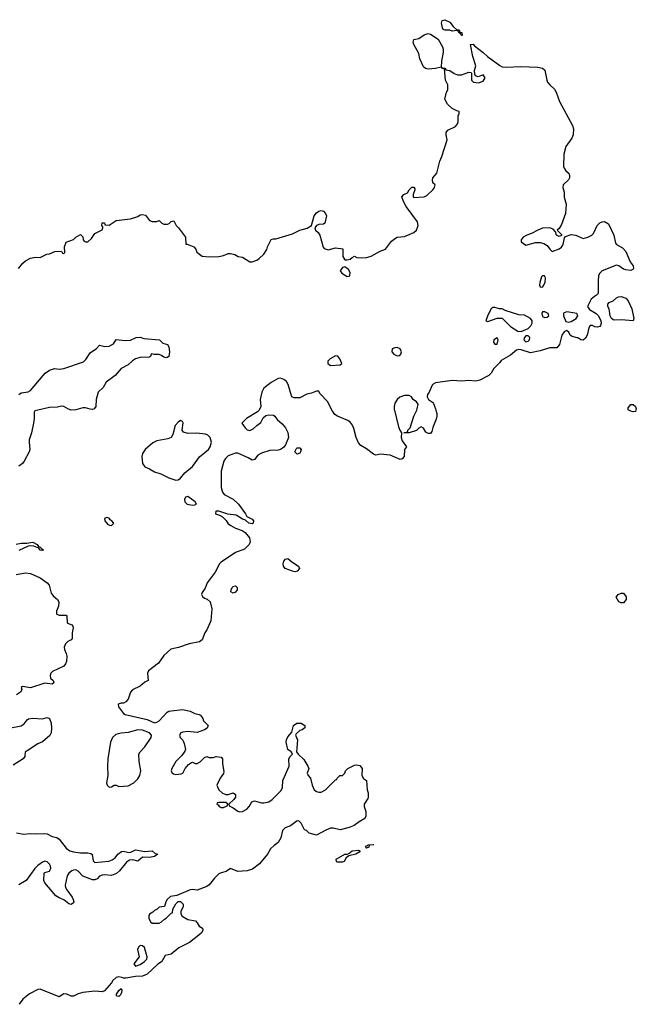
# Model space of a CAD drawing. Header units: inches. Extents: x 2106670 to 2322961, y 36024 to 224899.
# Tile 128 of 256: x 2225318 to 2230497, y 105010 to 113278. Entities that reach past the tile are written whole.
import ezdxf

# ---------------------------------------------------------------- set-up
doc = ezdxf.new("R2010")
doc.units = ezdxf.units.IN
doc.header["$MEASUREMENT"] = 0
for name, color, linetype in [('C2120', 7, 'Continuous'), ('C2121', 7, 'Continuous'), ('C2130', 7, 'Continuous'), ('C2131', 7, 'Continuous')]:
    doc.layers.add(name, color=color, linetype=linetype)

msp = doc.modelspace()

# ---------------------------------------------------------------- linework, layer by layer
at = {"layer": 'C2120', "color": 5}
for points, elevation in [([(2225469.7, 110000), (2225445.3, 109994.7), (2225438.8, 109981.2), (2225440.2, 109930), (2225434.7, 109890), (2225417.6, 109810), (2225398.9, 109750), (2225397, 109730), (2225403.7, 109670), (2225398.7, 109650), (2225356.9, 109570), (2225340.7, 109550), (2225311.6, 109528.4)], 20), ([(2227330.8, 110000), (2227330, 109998), (2227315.3, 109984.7), (2227224.7, 109930), (2227184.7, 109890), (2227211, 109850), (2227230, 109834.8), (2227252.7, 109827.3), (2227278.9, 109841.1), (2227309.5, 109870.5), (2227344.7, 109895.3), (2227364.7, 109935.3), (2227384.7, 109955.3), (2227410, 109961), (2227450, 109956), (2227462, 109950), (2227479.6, 109919.6), (2227523.6, 109883.6), (2227550, 109852), (2227570, 109812), (2227576, 109770), (2227550.9, 109709.1), (2227534.4, 109685.6), (2227510, 109669), (2227490, 109664), (2227419.6, 109660.4), (2227350, 109638), (2227319.6, 109620.4), (2227290, 109586), (2227270, 109578), (2227238.6, 109598.6), (2227150, 109638), (2227130, 109638), (2227070, 109616), (2227046.4, 109593.6), (2227033.4, 109570), (2227010, 109486), (2227010.5, 109350.5), (2227020.7, 109310), (2227036, 109290), (2227110, 109253), (2227157.3, 109210), (2227216, 109130), (2227225.4, 109105.4), (2227270, 109084.7), (2227281, 109070), (2227278, 109050), (2227270, 109046), (2227242, 109050), (2227215.3, 109075.3), (2227190, 109084), (2227136.3, 109116.3), (2227066.5, 109126.5), (2226990, 109151.2), (2226966.8, 109150), (2226963.7, 109130), (2226997.8, 109117.8), (2227022.2, 109102.2), (2227052.1, 109072.1), (2227070, 109044.9), (2227090.6, 109030), (2227130, 109007.2), (2227187.6, 108987.6), (2227211.7, 108971.7), (2227247.9, 108927.9), (2227252.9, 108892.9), (2227244.7, 108870), (2227207.4, 108832.6), (2227130, 108802.6), (2227010, 108723.7), (2226997.8, 108710), (2226960, 108640), (2226894, 108550), (2226875.5, 108504.5), (2226850.6, 108469.4), (2226844.9, 108450), (2226853.2, 108433.2), (2226870, 108420.7), (2226893.2, 108413.2), (2226918.8, 108390), (2226931, 108330), (2226923, 108230), (2226890, 108155.3), (2226874, 108130), (2226852, 108070), (2226827.3, 108052.7), (2226742.3, 108037.7), (2226652.8, 108007.2), (2226588.7, 107991.3), (2226530, 107939.5), (2226484.8, 107875.2), (2226401, 107810), (2226390.8, 107790), (2226398, 107730), (2226370, 107715.1), (2226330, 107681.3), (2226267.1, 107650), (2226249.2, 107630), (2226230, 107573.2), (2226210, 107548.7), (2226190, 107539), (2226170, 107539), (2226144.7, 107530), (2226147.5, 107507.5), (2226190, 107452), (2226203.6, 107443.6), (2226390, 107401), (2226450, 107374.8), (2226470, 107378.8), (2226488.7, 107390), (2226558, 107462), (2226570, 107470.6), (2226590, 107475.5), (2226690, 107486.8), (2226750, 107471), (2226790, 107451.3), (2226824.7, 107444.7), (2226836.9, 107436.9), (2226858, 107410), (2226862, 107390), (2226902, 107350), (2226892, 107330), (2226870, 107315.3), (2226810, 107293.2), (2226730, 107300.9), (2226690, 107296), (2226670.9, 107289.1), (2226661, 107270), (2226666.8, 107250), (2226687.9, 107227.9), (2226701.1, 107201.1), (2226710.5, 107149.5), (2226705.5, 107134.5), (2226680.7, 107099.3), (2226630, 107048.7), (2226596, 106990), (2226591.3, 106970), (2226596.9, 106956.9), (2226610, 106944.7), (2226630, 106941), (2226674.6, 106945.4), (2226688.4, 106951.6), (2226709.1, 106990.9), (2226736.4, 107023.6), (2226760.4, 107039.6), (2226770, 107042), (2226792.7, 107032.7), (2226810, 107032), (2226834.6, 107045.4), (2226870, 107082), (2226889.1, 107090.9), (2226910, 107082), (2226943.6, 107083.6), (2226969.3, 107090.7), (2227010, 107086), (2227022.8, 107070), (2227022.8, 107030), (2227033.7, 106966.3), (2227030, 106948), (2227002, 106910), (2226974, 106850), (2226992, 106810), (2227022, 106782), (2227050, 106771.3), (2227070, 106771.3), (2227110, 106784.7), (2227130, 106771.3), (2227130.8, 106750), (2227118, 106730), (2227074, 106690), (2227078, 106678), (2227110, 106661), (2227150, 106630.8), (2227167.2, 106627.2), (2227190, 106630.4), (2227226, 106650), (2227244.5, 106670), (2227269.3, 106710), (2227290, 106718), (2227350, 106702), (2227370, 106701.3), (2227410, 106710.6), (2227439.3, 106730), (2227514.2, 106805.8), (2227524.5, 106830), (2227529.4, 106890), (2227582.4, 107010), (2227579.5, 107070), (2227590, 107091.3), (2227608.7, 107110), (2227598, 107130), (2227569.7, 107149.7), (2227557, 107210), (2227560.7, 107230), (2227570, 107254.8), (2227604.7, 107295.3), (2227618, 107350), (2227646, 107370), (2227682, 107370), (2227714, 107350), (2227712.7, 107332.7), (2227690, 107315.3), (2227670, 107308.7), (2227639.6, 107280.4), (2227636, 107270), (2227651, 107230), (2227642, 107130), (2227656, 107110), (2227705.2, 107065.2), (2227738.8, 107010), (2227746, 106990), (2227732, 106950), (2227741, 106930), (2227761, 106910), (2227776, 106850), (2227791.1, 106811.1), (2227810, 106798), (2227830, 106791.3), (2227850, 106791.3), (2227888, 106810), (2227970, 106894), (2227982, 106898), (2227986, 106910), (2228006, 106930), (2228030, 106932), (2228048, 106950), (2228055.3, 106970), (2228075.3, 106990), (2228130, 107018.8), (2228150, 107021), (2228175.3, 107015.3), (2228196, 106990), (2228192, 106930), (2228205.4, 106905.4), (2228232, 106890), (2228238, 106810), (2228245.4, 106785.4), (2228246, 106750), (2228242, 106738), (2228211.3, 106690), (2228211.3, 106670), (2228224.7, 106630), (2228224.7, 106590), (2228218, 106570), (2228170, 106542.7), (2228128.3, 106511.7), (2228086.2, 106493.8), (2228010, 106475.1), (2227950, 106489), (2227930, 106488.7), (2227890, 106473.2), (2227810, 106429.4), (2227748.4, 106448.4), (2227728.4, 106468.4), (2227710, 106474), (2227682, 106530), (2227666.8, 106546.8), (2227650, 106549.4), (2227591.8, 106508.2), (2227547.9, 106492.1), (2227524.4, 106470), (2227512, 106408), (2227490, 106368.7), (2227455.3, 106344.7), (2227425.2, 106314.8), (2227399.1, 106270), (2227331.8, 106188.2), (2227274.4, 106145.6), (2227230.3, 106129.7), (2227150, 106126.6), (2227090, 106151.6), (2227053.9, 106126.1), (2227010, 106115.4), (2226990, 106104.7), (2226955.3, 106070), (2226910, 106013.6), (2226890, 105998), (2226810, 105969.5), (2226770, 105974.5), (2226750, 105971.6), (2226636.9, 105923.1), (2226585.2, 105914.8), (2226556, 105890), (2226544.7, 105870), (2226534, 105830), (2226490, 105826), (2226474, 105810), (2226450, 105798), (2226436.9, 105783.1), (2226410, 105766), (2226402, 105750), (2226402, 105730), (2226419.6, 105699.6), (2226430, 105692), (2226490, 105692), (2226510, 105702), (2226534.6, 105725.4), (2226550, 105732), (2226590, 105774), (2226602, 105778), (2226606, 105810), (2226630, 105854), (2226650, 105874), (2226670, 105872), (2226691.3, 105850), (2226691.3, 105830), (2226672, 105790), (2226672, 105770), (2226682, 105750), (2226730, 105721), (2226794, 105710), (2226810, 105694), (2226826, 105666), (2226854, 105650), (2226858, 105630), (2226846, 105610), (2226824, 105590), (2226746, 105530), (2226655.8, 105484.2), (2226590, 105429.7), (2226541.4, 105418.6), (2226512.7, 105370), (2226476.9, 105343.1), (2226390, 105263.1), (2226350, 105245.1), (2226290, 105242.7), (2226210, 105228.7), (2226190, 105229), (2226175.9, 105235.9), (2226150, 105239.6), (2226130, 105236.2), (2226101, 105210), (2226090.4, 105189.6), (2226030, 105122.7), (2226010, 105116), (2225950, 105121.2), (2225850, 105109.3), (2225810, 105099), (2225770, 105078), (2225750, 105078), (2225714, 105094), (2225690, 105098), (2225650, 105074), (2225490, 105138), (2225470, 105135.3), (2225401.4, 105098.6), (2225345.5, 105054.5), (2225314.8, 105010)], 40), ([(2228466, 110000), (2228499.9, 109859.9), (2228510, 109831.3), (2228524.7, 109810), (2228522.4, 109770), (2228530, 109741), (2228566, 109690), (2228550.4, 109669.6), (2228546.4, 109610), (2228530.6, 109590), (2228514.7, 109585.3), (2228430, 109622), (2228350, 109628.7), (2228310, 109621.3), (2228290, 109629.1), (2228230, 109675.2), (2228183.6, 109703.6), (2228165, 109725), (2228143.2, 109770), (2228125.6, 109845.6), (2228113.6, 109873.6), (2228096.6, 109896.6), (2228073.5, 109913.5), (2227989, 109949), (2227964, 109964), (2227947.1, 109987.1), (2227940.8, 110000)], 40), ([(2228813.3, 110000), (2228820.7, 109970), (2228820.7, 109950), (2228815.9, 109924.1), (2228787.5, 109852.5), (2228779.8, 109820.2), (2228770, 109804), (2228750, 109804), (2228730, 109815.3), (2228710, 109848), (2228690, 109858), (2228670, 109848), (2228650, 109828.7), (2228588.9, 109808.9), (2228546, 109810), (2228568, 109812), (2228578, 109822), (2228578, 109830), (2228598, 109850), (2228629.3, 109950), (2228653.2, 110000)], 40), ([(2225290, 108874.4), (2225330, 108882.7), (2225377.8, 108882.2), (2225430, 108891.7), (2225466, 108870), (2225475.4, 108855.4), (2225492, 108850), (2225497.5, 108837.5), (2225515.5, 108830), (2225510, 108821.2), (2225490, 108824.2), (2225479.4, 108839.4), (2225466, 108846), (2225436.8, 108856.8), (2225410, 108859.2), (2225390, 108856.3), (2225310, 108821.7)], 20), ([(2225290, 108618.7), (2225366.2, 108633.8), (2225410, 108626.4), (2225490, 108590.1), (2225550.2, 108550), (2225566, 108530), (2225583.1, 108463.1), (2225600, 108440), (2225634.9, 108410), (2225646, 108390), (2225645.5, 108354.5), (2225626.8, 108310), (2225626.8, 108290), (2225630, 108284.7), (2225650, 108278.8), (2225710, 108278), (2225714.8, 108270), (2225716.8, 108216.8), (2225721, 108210), (2225757.6, 108197.6), (2225766, 108186), (2225766.9, 108170), (2225759.1, 108130), (2225757.8, 108082.2), (2225750.7, 108070), (2225724.1, 108055.9), (2225702.7, 108037.3), (2225691.3, 108010), (2225693.4, 107990), (2225710, 107955.5), (2225713.2, 107933.2), (2225710.6, 107890), (2225702.3, 107870), (2225690, 107849.8), (2225595.1, 107804.9), (2225581, 107790), (2225573.2, 107770), (2225577.8, 107750), (2225599, 107730), (2225604.9, 107710), (2225590, 107697.6), (2225530, 107706.4), (2225410, 107668.6), (2225342.4, 107677.6), (2225331, 107670), (2225335.5, 107650), (2225324.9, 107630), (2225290.4, 107610)], 20), ([(2225230, 107329.4), (2225331.2, 107348.8), (2225354.9, 107365.1), (2225381, 107399), (2225392.6, 107407.4), (2225428.3, 107411.7), (2225510, 107406.7), (2225550, 107419.1), (2225570.1, 107410), (2225583.1, 107370), (2225586.7, 107330), (2225583.7, 107290), (2225572.8, 107267.2), (2225510, 107213.3), (2225470, 107198), (2225382.6, 107137.4), (2225364.9, 107130), (2225362.4, 107090), (2225346.7, 107070), (2225262.5, 107017.5)], 20), ([(2225290.9, 106449.1), (2225350, 106439), (2225410, 106444.2), (2225450, 106440.2), (2225530, 106445.2), (2225550, 106440.3), (2225590, 106418.5), (2225630.2, 106410.2), (2225650, 106397.4), (2225710, 106321.8), (2225739.5, 106299.5), (2225770, 106289.5), (2225830, 106281.3), (2225890, 106282.3), (2225917, 106277), (2225928.3, 106268.3), (2225935.5, 106215.5), (2225950, 106199.6), (2226066.8, 106213.2), (2226096.5, 106223.5), (2226120.2, 106239.8), (2226144.1, 106270), (2226172.6, 106292.6), (2226190, 106294.7), (2226236.3, 106283.7), (2226252.9, 106287.1), (2226290, 106307), (2226370, 106294), (2226430, 106297.6), (2226456.4, 106276.4), (2226478, 106270), (2226451.3, 106250), (2226410, 106242.7), (2226350, 106244.2), (2226310, 106212.3), (2226270, 106223.1), (2226240.6, 106219.4), (2226216.3, 106203.7), (2226156.5, 106130), (2226130.7, 106109.3), (2226090, 106091.7), (2226030, 106097.7), (2226010, 106093.3), (2225990, 106085.3), (2225970, 106064.8), (2225950, 106054.6), (2225930, 106055.7), (2225850, 106086.6), (2225810, 106126.8), (2225790, 106138.4), (2225770, 106136.8), (2225756.4, 106130), (2225731.8, 106110), (2225716, 106090), (2225700.7, 106010), (2225703.2, 105990), (2225713.6, 105970), (2225758.9, 105910), (2225768.7, 105890), (2225772.8, 105870), (2225770, 105861.2), (2225750, 105847.1), (2225730, 105854), (2225690, 105886.3), (2225650, 105903.1), (2225621.8, 105921.8), (2225529.6, 106030), (2225521.6, 106050), (2225523.7, 106110), (2225530, 106116.3), (2225570, 106128.8), (2225578.8, 106150), (2225577.8, 106170), (2225570, 106187.3), (2225550, 106207.3), (2225530, 106211.8), (2225510, 106204.5), (2225470, 106175.6), (2225445.3, 106150), (2225373, 106050), (2225310, 106014.5)], 20)]:
    msp.add_lwpolyline(points, dxfattribs=dict(at, elevation=elevation))
at = {"layer": 'C2120', "color": 5, "elevation": 40}
for points in [[(2226670, 109913.2), (2226650, 109899), (2226624, 109870), (2226604.9, 109795.1), (2226591.3, 109770), (2226563, 109757), (2226470, 109741.6), (2226436.2, 109723.8), (2226373.4, 109670), (2226350, 109634), (2226343.8, 109610), (2226350.4, 109550), (2226370, 109524.4), (2226410, 109507.2), (2226450, 109480.2), (2226504.2, 109464.2), (2226570, 109430.3), (2226630, 109410.5), (2226650, 109413), (2226670, 109428), (2226706, 109474), (2226770, 109526.8), (2226830, 109606), (2226905.2, 109670), (2226919.3, 109690), (2226929, 109730), (2226918, 109770), (2226898, 109790), (2226878.6, 109798.6), (2226804.8, 109804.8), (2226730, 109802.7), (2226693.2, 109813.2), (2226684, 109830), (2226691.9, 109891.9), (2226684.7, 109904.7)], [(2227650, 109628.7), (2227628, 109650), (2227643.1, 109676.9), (2227650, 109682), (2227670, 109682), (2227682, 109670), (2227678, 109650), (2227670, 109638)], [(2226730, 109273.1), (2226710, 109267.3), (2226702.9, 109250), (2226705.4, 109230), (2226723.7, 109210), (2226770, 109201.3), (2226790, 109205.3), (2226804, 109210), (2226792, 109230)], [(2226050, 109096.8), (2226030.6, 109090), (2226034.8, 109070), (2226059.9, 109039.9), (2226072.3, 109032.3), (2226090, 109029.5), (2226109.6, 109050), (2226090, 109073.8), (2226079.2, 109079.2), (2226070, 109091.2)], [(2227630, 108642.4), (2227610, 108646), (2227549.5, 108670), (2227534, 108690), (2227531.8, 108710), (2227537, 108730), (2227550, 108747.3), (2227570, 108754.4), (2227604.7, 108724.7), (2227660.3, 108690), (2227668.2, 108670), (2227650, 108647.6)], [(2227110, 108461.6), (2227092.7, 108472.7), (2227094, 108490), (2227102.9, 108510), (2227110, 108518), (2227130, 108523), (2227144.9, 108510), (2227146, 108490), (2227130, 108469.7)], [(2226310, 107315.3), (2226230, 107292.7), (2226170, 107287.3), (2226124.9, 107275.1), (2226097.3, 107250), (2226080.7, 107210), (2226058, 107070), (2226054.9, 107010), (2226059.1, 106930), (2226048.2, 106870), (2226054, 106850), (2226070, 106834), (2226090, 106834.8), (2226111.1, 106851.1), (2226130, 106851.3), (2226150, 106838), (2226230, 106844.4), (2226277.6, 106870), (2226310, 106903.8), (2226326.3, 106930), (2226336.3, 106970), (2226322, 107050), (2226318.4, 107110), (2226329.4, 107130), (2226370, 107173.4), (2226422.7, 107250), (2226425.2, 107270), (2226409.5, 107289.5), (2226350, 107313.2)], [(2227050, 106706), (2226990, 106706), (2226978, 106702), (2226974, 106690), (2226984.7, 106684.7), (2226994, 106670), (2227010, 106662), (2227030, 106662), (2227062, 106678), (2227066, 106690)], [(2228230, 106322), (2228222, 106330), (2228230, 106342), (2228238, 106342), (2228246, 106350), (2228292.7, 106352.7), (2228288.9, 106348.9), (2228254, 106346), (2228250, 106329.3)], [(2228030, 106202.7), (2227984.7, 106204.7), (2227978, 106210), (2227975.3, 106230), (2228050, 106271), (2228070, 106271.3), (2228083.1, 106276.9), (2228110, 106298.8), (2228163.6, 106303.6), (2228176.9, 106296.9), (2228176, 106290), (2228142, 106270), (2228082, 106258), (2228061, 106239), (2228044.7, 106210)], [(2226330, 105502.9), (2226315.5, 105490), (2226308.9, 105470), (2226321.3, 105410), (2226276.3, 105350), (2226290, 105330.8), (2226330, 105345.3), (2226367, 105370), (2226387, 105390), (2226389.4, 105410), (2226367.8, 105487.8), (2226350, 105500.7)], [(2226150, 105075.3), (2226138, 105078), (2226129, 105090), (2226150, 105124.7), (2226170, 105142), (2226176, 105130), (2226174, 105110), (2226164.7, 105090)]]:
    msp.add_lwpolyline(points, close=True, dxfattribs=at)
at = {"layer": 'C2121', "color": 5, "elevation": 40}
for points in [[(2229030, 113146), (2229022, 113162), (2229010, 113166), (2229002, 113182), (2228990, 113186), (2228950, 113182), (2228930, 113188.7), (2228888.9, 113188.9), (2228876.4, 113196.4), (2228868.9, 113208.9), (2228863.1, 113236.9), (2228862, 113250), (2228868, 113270), (2228890, 113278), (2228930, 113258), (2228959.6, 113219.6), (2228990, 113194), (2229010, 113192), (2229014, 113174), (2229032, 113170), (2229034, 113146)], [(2228750, 112863.7), (2228727.5, 112867.5), (2228710, 112882), (2228678, 112950), (2228670, 112995.3), (2228629.4, 113070), (2228622.7, 113090), (2228629.4, 113110.6), (2228670, 113120.7), (2228715.3, 113150), (2228750, 113160.7), (2228770, 113156), (2228833.4, 113113.4), (2228868.9, 113048.9), (2228875.3, 113030), (2228876, 113004), (2228862, 112930), (2228859.6, 112880.4), (2228810, 112869.4)], [(2228050, 111202), (2228030, 111198), (2228011, 111170), (2228024.7, 111150), (2228070, 111120.3), (2228090, 111127), (2228094.9, 111154.9), (2228079.7, 111179.7)], [(2229710, 111128), (2229702, 111118), (2229686, 111070), (2229684.7, 111050), (2229690, 111034), (2229710, 111032), (2229732.7, 111070), (2229734, 111110), (2229727.3, 111127.3)], [(2229310, 110862), (2229290, 110862), (2229278, 110850), (2229250, 110798), (2229234, 110750), (2229250, 110744.7), (2229330, 110772), (2229370, 110771.3), (2229442, 110702), (2229503.5, 110663.5), (2229530, 110661), (2229590, 110686), (2229612, 110708), (2229622.7, 110730), (2229624, 110750), (2229608.7, 110770), (2229557.5, 110797.5), (2229510, 110798.4), (2229396, 110836), (2229370, 110848.7), (2229348.9, 110848.9)], [(2229710, 110826), (2229704.7, 110810), (2229710, 110784.7), (2229730, 110776), (2229750, 110781), (2229762, 110790), (2229758, 110810), (2229730, 110824)], [(2229330, 110606), (2229302, 110590), (2229298, 110570), (2229310, 110552), (2229330, 110554), (2229338, 110590)], [(2229590, 110622), (2229570, 110622), (2229558, 110610), (2229552, 110590), (2229570, 110572), (2229590, 110578), (2229599, 110590), (2229602, 110610)], [(2228490, 110524.7), (2228470, 110523.5), (2228447.2, 110512.8), (2228445, 110490), (2228459.6, 110470), (2228490, 110455.8), (2228510, 110459.5), (2228520.5, 110470), (2228525.1, 110490), (2228513, 110513)], [(2227970, 110454.2), (2227927, 110430), (2227906.3, 110410), (2227906.3, 110390), (2227930, 110375.3), (2228010, 110379.1), (2228022.7, 110390), (2228006.9, 110430), (2227990, 110451.5)]]:
    msp.add_lwpolyline(points, close=True, dxfattribs=at)
at = {"layer": 'C2121', "color": 5}
for points, elevation in [([(2225308, 111190), (2225345.6, 111234.4), (2225366.3, 111253.7), (2225410, 111276), (2225450, 111284.7), (2225490, 111282), (2225546, 111310), (2225570, 111312), (2225612.7, 111332.7), (2225670, 111334), (2225678, 111318), (2225690, 111314), (2225698, 111322), (2225695.3, 111370), (2225708.9, 111411.1), (2225770, 111431.3), (2225789.4, 111450.6), (2225830, 111474), (2225850, 111454), (2225852, 111430), (2225859.6, 111419.6), (2225870, 111412), (2225890, 111412), (2225920.4, 111439.6), (2225950, 111482), (2226010, 111514), (2226018, 111530), (2226018, 111538), (2226008, 111550), (2226010, 111572), (2226030, 111572), (2226034, 111554), (2226070, 111551.3), (2226129.3, 111590.7), (2226250, 111604.7), (2226310, 111626), (2226330, 111638), (2226350, 111641), (2226375.3, 111635.3), (2226410, 111592), (2226430, 111582), (2226470, 111582), (2226490, 111592), (2226512, 111570), (2226530, 111561), (2226558.6, 111561.4), (2226573.2, 111566.8), (2226590, 111582), (2226612, 111590), (2226631.3, 111550), (2226651.3, 111530), (2226710, 111452), (2226714, 111394), (2226726, 111394), (2226782, 111370), (2226798, 111350), (2226805.4, 111325.4), (2226850, 111291.3), (2226910, 111287.3), (2226990, 111290.7), (2227030, 111298.8), (2227070, 111316), (2227090, 111316), (2227126.4, 111306.4), (2227154, 111290), (2227190, 111284.7), (2227250, 111246), (2227270, 111246), (2227310, 111258), (2227330, 111271.3), (2227368.7, 111310), (2227392.9, 111347.1), (2227399, 111370), (2227430, 111431.3), (2227450, 111438), (2227470, 111438), (2227610, 111478.8), (2227670, 111510.8), (2227732.9, 111527.1), (2227769, 111551), (2227792.7, 111630), (2227810, 111654.8), (2227830, 111671), (2227850, 111674.8), (2227869.2, 111670.8), (2227886, 111650), (2227894.8, 111630), (2227882, 111570), (2227870, 111562), (2227830, 111557.2), (2227812, 111550), (2227798, 111530), (2227802, 111510), (2227824.7, 111490), (2227838, 111470), (2227866.8, 111366.8), (2227876, 111356), (2227910, 111344.7), (2227970, 111362), (2228032.7, 111352.7), (2228032, 111290), (2228050, 111262), (2228070, 111262), (2228093.6, 111266.4), (2228110, 111282), (2228130, 111292), (2228150, 111282), (2228190, 111278), (2228230, 111281), (2228269.1, 111290.9), (2228345.6, 111334.4), (2228390, 111351.3), (2228441.5, 111418.5), (2228475.5, 111444.5), (2228490, 111450.6), (2228550, 111456.3), (2228630, 111492.4), (2228650, 111510.6), (2228664.4, 111550), (2228660.8, 111580.8), (2228564, 111710), (2228542, 111750), (2228528.4, 111791.6), (2228546, 111810), (2228574.6, 111825.4), (2228588.7, 111850), (2228611.3, 111871.3), (2228630, 111872), (2228636.9, 111856.9), (2228638, 111850), (2228622, 111810), (2228622, 111790), (2228630, 111784.7), (2228715.3, 111790), (2228738.7, 111801.3), (2228790, 111852), (2228802, 111870), (2228808, 111890), (2228789.4, 111909.4), (2228785.6, 111934.4), (2228788.9, 111951.1), (2228822, 111990), (2228846.6, 112090), (2228864.5, 112130), (2228909.6, 112269.6), (2228899.3, 112310), (2228899.3, 112330), (2228913.2, 112350), (2228977.6, 112382.4), (2228996.2, 112403.8), (2229000.9, 112419.1), (2229002, 112470), (2229009, 112490), (2229008.4, 112508.4), (2228990, 112512.7), (2228950, 112532.3), (2228912.7, 112570), (2228888.7, 112610), (2228904, 112670), (2228915.3, 112690), (2228915.3, 112730), (2228895.3, 112770), (2228886, 112866), (2228866, 112870), (2228862, 112878), (2228872, 112872), (2228890, 112871.3), (2228898, 112858), (2228930, 112850.8), (2228967.3, 112827.3), (2228995.9, 112815.9), (2229030, 112816.3), (2229090, 112838), (2229110, 112834), (2229114, 112830), (2229112, 112770), (2229130, 112752), (2229173.2, 112746.8), (2229210, 112762), (2229228, 112790), (2229210, 112815.3), (2229170, 112798), (2229147.3, 112807.3), (2229140.4, 112820.4), (2229138, 112850), (2229149.1, 112890.9), (2229123, 112970), (2229106, 113070), (2229128.4, 113071.6), (2229138, 113058), (2229210, 113003), (2229247.6, 112967.6), (2229350, 112892.7), (2229370, 112882.4), (2229410, 112878.7), (2229525.1, 112885.1), (2229670, 112878.4), (2229710, 112870.3), (2229730, 112853), (2229745.3, 112770), (2229752.8, 112752.8), (2229770.2, 112730.2), (2229810, 112694.4), (2229825.3, 112670), (2229852.2, 112592.2), (2229961.1, 112390), (2229970, 112362), (2229967, 112310), (2229955.5, 112284.5), (2229905.7, 112214.3), (2229888.6, 112148.6), (2229886, 112046), (2229890.6, 112030.6), (2229906, 112010), (2229931.3, 111990), (2229936, 111970), (2229936, 111950), (2229927.1, 111932.9), (2229882, 111890), (2229881, 111870), (2229891.3, 111830), (2229890.9, 111789.1), (2229906.8, 111730), (2229902.8, 111650), (2229870, 111558), (2229850, 111526), (2229834, 111510), (2229870, 111474), (2229870, 111466), (2229850, 111458), (2229826, 111470), (2229818, 111498), (2229799, 111519), (2229784.7, 111524.7), (2229769.2, 111529.2), (2229710, 111526.6), (2229670, 111512), (2229617.5, 111482.5), (2229578, 111470), (2229548.3, 111451.7), (2229531.3, 111430), (2229531.6, 111411.6), (2229570, 111386), (2229650, 111406.8), (2229690, 111406.8), (2229719.8, 111399.8), (2229750, 111381), (2229770, 111351.3), (2229790, 111331.3), (2229850, 111353), (2229870, 111366.8), (2229883.7, 111390), (2229894, 111446), (2229902, 111458), (2229950, 111474), (2229990, 111467.3), (2230000, 111462.9)], 40), ([(2230000, 110804.4), (2229998, 110810), (2229914.8, 110825.2), (2229886.8, 110813.2), (2229884.7, 110790), (2229904.9, 110744.9), (2229930, 110737.3), (2229950, 110743), (2229992.7, 110770), (2230000, 110781.7)], 40), ([(2230000, 110606.7), (2229957.2, 110617.2), (2229942, 110630), (2229930, 110655.3), (2229910, 110668), (2229890, 110658), (2229871.3, 110630), (2229851, 110550), (2229830, 110522), (2229770, 110521.2), (2229690, 110496), (2229610, 110481.2), (2229530, 110506.6), (2229510, 110509.2), (2229490, 110504), (2229439.8, 110460.2), (2229362.8, 110417.2), (2229350, 110398), (2229302, 110350), (2229278, 110310), (2229258, 110290), (2229182, 110250), (2229150, 110243.7), (2229090, 110249.4), (2229030, 110243.7), (2228950, 110249), (2228811.6, 110228.4), (2228790, 110218), (2228782, 110210), (2228758, 110150), (2228744.7, 110130), (2228742, 110110), (2228752, 110090), (2228786.4, 110066.4), (2228794.4, 110054.4), (2228810.7, 110010.7), (2228813.3, 110000)], 40), ([(2225311.8, 110130), (2225330, 110143.7), (2225390, 110152.4), (2225410, 110164.6), (2225514.7, 110290), (2225533.7, 110310), (2225570, 110335.4), (2225610, 110350.2), (2225650, 110344.6), (2225690, 110349), (2225853.7, 110406.3), (2225875, 110425), (2225910, 110481.6), (2225963.6, 110516.4), (2225990, 110544.7), (2226034.2, 110534.2), (2226070, 110536.9), (2226105.1, 110554.9), (2226130, 110593), (2226203.9, 110583.9), (2226250, 110587.2), (2226297.2, 110610), (2226330, 110612.6), (2226362.3, 110602.3), (2226494, 110590), (2226521.1, 110561.1), (2226561, 110550), (2226570, 110532), (2226578, 110490), (2226572.4, 110450), (2226558, 110442), (2226550, 110439.5), (2226530, 110445.1), (2226510, 110459.5), (2226490, 110466), (2226446.6, 110466.6), (2226427.5, 110472.5), (2226422, 110470), (2226416, 110450), (2226410, 110445.2), (2226330, 110441), (2226290.1, 110429.9), (2226265.5, 110414.5), (2226230, 110379.7), (2226170.2, 110349.8), (2226120.9, 110290), (2226045, 110235), (2226019, 110190), (2225978.3, 110150), (2225959.7, 110090), (2225958.9, 110030), (2225944, 110010), (2225930, 110005.3), (2225910, 110006.6), (2225870, 110017.7), (2225850, 110018), (2225790, 110002.4), (2225750, 110000.3), (2225727.6, 110007.6), (2225690, 110029.7), (2225670, 110031.6), (2225636.4, 110023.6), (2225570, 110021.5), (2225469.7, 110000)], 20), ([(2227940.8, 110000), (2227906.3, 110070), (2227839.7, 110139.7), (2227830, 110158), (2227810, 110158), (2227770, 110142), (2227730, 110134), (2227670, 110104), (2227623.1, 110103.1), (2227610, 110108), (2227600.2, 110120.2), (2227573.3, 110213.3), (2227559.3, 110239.3), (2227538, 110258), (2227510, 110267), (2227490, 110263.7), (2227430, 110232.7), (2227370, 110182.7), (2227352.7, 110150), (2227338, 110090), (2227342.8, 110030), (2227330.8, 110000)], 40), ([(2228653.2, 110000), (2228658, 110010), (2228664, 110050), (2228650, 110068.7), (2228622, 110090), (2228608.7, 110110), (2228590, 110121.2), (2228550, 110120.9), (2228510, 110107.3), (2228490, 110089.6), (2228470, 110057), (2228464.1, 110030), (2228464.8, 110004.8), (2228466, 110000)], 40)]:
    msp.add_lwpolyline(points, dxfattribs=dict(at, elevation=elevation))
at = {"layer": 'C2130', "color": 5, "elevation": 40}
msp.add_lwpolyline([(2230493.8, 110000), (2230490, 109989.2), (2230470, 109986), (2230450, 109989.4), (2230433.2, 110000)], dxfattribs=at)
msp.add_lwpolyline([(2230370, 108382), (2230350, 108388.7), (2230328, 108430), (2230346, 108450), (2230370, 108462), (2230390, 108462), (2230411.3, 108431.3), (2230411.3, 108410), (2230390, 108382)], close=True, dxfattribs=at)
at = {"layer": 'C2131', "color": 5, "elevation": 40}
for points in [[(2230000, 111462.9), (2230050, 111441), (2230090, 111450.7), (2230124, 111470), (2230137.2, 111482.8), (2230169.7, 111550.3), (2230190, 111571), (2230210, 111581), (2230230, 111582), (2230263.6, 111563.6), (2230307.3, 111470), (2230322, 111402), (2230330.8, 111390.8), (2230381.7, 111361.7), (2230410, 111330.7), (2230445.7, 111245.7), (2230470.3, 111210), (2230472.4, 111190), (2230470, 111184), (2230450, 111172.7), (2230410, 111178), (2230390, 111182.9), (2230350, 111211.6), (2230330, 111216.9), (2230210.6, 111169.4), (2230190.6, 111149.4), (2230181, 111130), (2230177.1, 111082.9), (2230178, 110982), (2230170.3, 110969.7), (2230145.5, 110954.5), (2230119.1, 110930), (2230086, 110870), (2230103.4, 110843.4), (2230160.7, 110810), (2230179.1, 110790), (2230198, 110750), (2230202, 110730), (2230196.3, 110710), (2230190, 110702.7), (2230170, 110697.2), (2230150, 110699), (2230130, 110709), (2230110, 110708.7), (2230098.8, 110690), (2230085.5, 110630), (2230070, 110602.7), (2230050, 110586.6), (2230030, 110589.4), (2230005.4, 110605.4), (2230000, 110606.7)], [(2230000, 110781.7), (2230005.2, 110790), (2230000, 110804.4)], [(2230433.2, 110000), (2230430, 110002), (2230430, 110018), (2230450, 110046.8), (2230470, 110046.8), (2230490.7, 110030), (2230497.3, 110010), (2230493.8, 110000)]]:
    msp.add_lwpolyline(points, dxfattribs=at)
msp.add_lwpolyline([(2230470, 110749), (2230370, 110756.3), (2230310, 110754.5), (2230300.5, 110760.5), (2230289.5, 110770), (2230278.4, 110790), (2230269.3, 110849.3), (2230258, 110870), (2230258, 110890), (2230270, 110902), (2230302, 110918), (2230330, 110942.8), (2230348, 110950), (2230370, 110953), (2230410, 110940.5), (2230430, 110917.3), (2230460.7, 110850), (2230476.3, 110770)], close=True, dxfattribs=at)

doc.saveas('drawing.dxf')
